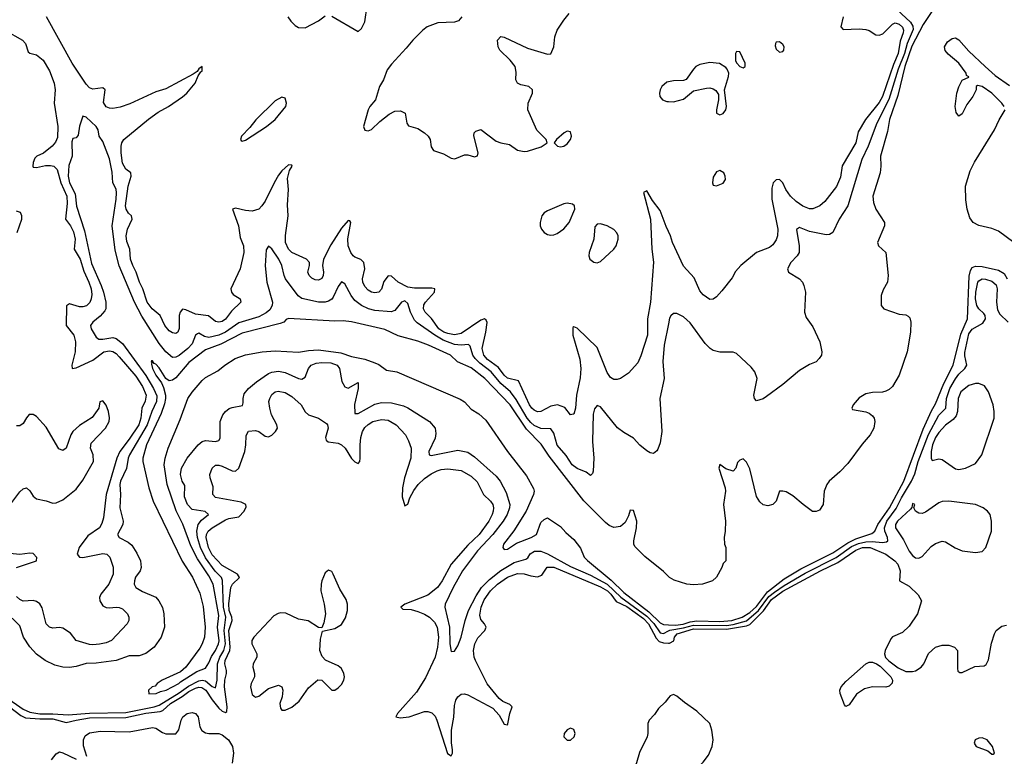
# Model space of a CAD drawing. Header units: inches. Extents: x 1603819 to 1745079, y 385938 to 533966.
# Tile 148 of 256: x 1626090 to 1632024, y 462212 to 466653. Entities that reach past the tile are written whole.
import ezdxf

# ---------------------------------------------------------------- set-up
doc = ezdxf.new("R2010")
doc.units = ezdxf.units.IN
doc.header["$MEASUREMENT"] = 0
doc.layers.add('B6426', color=7, linetype='Continuous')
doc.layers.add('B6436', color=7, linetype='Continuous')

msp = doc.modelspace()

# ---------------------------------------------------------------- linework, layer by layer
at = {"layer": 'B6426', "color": 5}
for points, elevation in [([(1627970, 466674), (1628130, 466582), (1628150, 466601), (1628170, 466641), (1628183.6, 466736.4)], 420), ([(1630000, 465377), (1629986.2, 465406.2), (1629950, 465502.7), (1629903.2, 465563.2), (1629870, 465621), (1629850, 465611.3), (1629891.4, 465451.3), (1629899.4, 465270), (1629910.7, 465190.7), (1629892.1, 464950), (1629872.8, 464850), (1629872.8, 464750), (1629834.4, 464625.6), (1629815.6, 464584.4), (1629759, 464521), (1629710, 464489.3), (1629690, 464482.7), (1629670, 464483.5), (1629650, 464495), (1629630, 464525.8), (1629570, 464677.2), (1629450, 464792.4), (1629430, 464801.3), (1629423.6, 464796.4), (1629424.2, 464750), (1629466, 464606), (1629472.1, 464550), (1629466.9, 464493.1), (1629445.7, 464390), (1629439.3, 464310), (1629430, 464274.8), (1629426.3, 464273.7), (1629410, 464270.7), (1629374.9, 464314.9), (1629330.8, 464330.8), (1629290, 464322.2), (1629230, 464290.1), (1629210, 464289.1), (1629190, 464297.8), (1629177.4, 464310), (1629163.3, 464330), (1629095.3, 464475.3), (1629030, 464492.5), (1629010, 464509.7), (1628975.2, 464555.2), (1628910, 464603.4), (1628886.2, 464630), (1628877.7, 464670), (1628899.4, 464770), (1628906.9, 464826.9), (1628901.5, 464841.5), (1628890.4, 464850), (1628870, 464841.3), (1628750, 464760.9), (1628710, 464753), (1628670, 464760.1), (1628645.1, 464770), (1628616, 464790), (1628572.1, 464852.1), (1628532.8, 464890), (1628523.3, 464910), (1628526, 464934), (1628535.4, 464950), (1628589.3, 465010), (1628592, 465030), (1628574.3, 465034.3), (1628470, 465034.6), (1628430, 465040.6), (1628370.9, 465070), (1628330, 465106.4), (1628310, 465109.1), (1628284.8, 465075.2), (1628270, 465028.4), (1628253.3, 465010), (1628230, 465006), (1628210.8, 465010), (1628190, 465023.2), (1628170, 465043.9), (1628156.8, 465070), (1628155.1, 465090), (1628170.1, 465150), (1628163.5, 465190), (1628146.4, 465206.4), (1628110, 465220.7), (1628099.1, 465230), (1628085.3, 465250), (1628070.1, 465290), (1628067.6, 465332.4), (1628086.4, 465430), (1628079.9, 465439.9), (1628070, 465441.7), (1628030, 465396.9), (1627964.5, 465295.5), (1627921.1, 465210), (1627914.8, 465170), (1627920.8, 465130), (1627918.7, 465110), (1627910, 465092.7), (1627890, 465082.7), (1627870, 465085.2), (1627850, 465094.4), (1627834.4, 465110), (1627827, 465130), (1627837, 465170), (1627835.8, 465190), (1627817.6, 465210), (1627729.1, 465249.1), (1627709.6, 465270), (1627692, 465310), (1627691, 465351), (1627708.6, 465470), (1627703.5, 465536.5), (1627710.1, 465629.9), (1627704.5, 465695.5), (1627716.5, 465743.5), (1627731, 465770), (1627730, 465776), (1627710, 465777.3), (1627670, 465741.2), (1627650, 465715.2), (1627622.8, 465670), (1627570, 465559.6), (1627550, 465530.2), (1627530, 465511.3), (1627490, 465498.8), (1627450, 465502.7), (1627390, 465516.5), (1627372, 465510), (1627407.5, 465410), (1627419.4, 465339.4), (1627437.8, 465290), (1627441.4, 465250), (1627418.8, 465150), (1627362, 465030), (1627366.3, 465010), (1627377, 464997), (1627419, 464970), (1627422.7, 464950), (1627365.2, 464894.8), (1627330, 464847.1), (1627310, 464833.6), (1627290, 464828.4), (1627270, 464834.2), (1627227.6, 464867.6), (1627150, 464876.6), (1627090, 464904.6), (1627070, 464906.9), (1627056.2, 464890), (1627050.6, 464870), (1627049.8, 464790.2), (1627043.6, 464770), (1627030, 464760.3), (1627010, 464764.4), (1626990, 464778), (1626963.8, 464810), (1626935.5, 464870), (1626888.4, 464910), (1626857.7, 464950), (1626831.1, 465030), (1626811.1, 465070), (1626792.3, 465130), (1626770.7, 465170.7), (1626757.5, 465210), (1626753.7, 465270), (1626735.4, 465315.4), (1626731, 465350), (1626739.6, 465390), (1626767.3, 465450), (1626762.6, 465470), (1626746, 465486), (1626731.1, 465510), (1626727.7, 465530), (1626742.4, 465650), (1626761.6, 465710), (1626759, 465730), (1626730, 465751.3), (1626710, 465788.1), (1626700.8, 465850), (1626700.2, 465890), (1626705, 465910), (1626718.1, 465930), (1626866.8, 466053.2), (1626924, 466096), (1626985.7, 466130), (1627070, 466187.2), (1627097.1, 466210), (1627147.8, 466270), (1627164.6, 466315.4), (1627180.9, 466339.1), (1627190, 466343.6), (1627190.2, 466370.2), (1627170, 466356.4), (1627159.5, 466340.5), (1627135.4, 466324.6), (1626970, 466236.6), (1626910, 466219.1), (1626753.5, 466146.5), (1626695.1, 466124.9), (1626650, 466117.4), (1626630, 466119.3), (1626610, 466127.7), (1626594.7, 466154.7), (1626604.7, 466230), (1626590, 466242), (1626530, 466234.6), (1626510, 466242.8), (1626490, 466264), (1626405.4, 466390), (1626250.4, 466670)], 380), ([(1627706, 466670), (1627723.7, 466643.7), (1627750, 466618), (1627770, 466605.5), (1627810, 466604.9), (1627890, 466645.5), (1627930, 466676.4)], 420), ([(1628754.4, 466670), (1628733.5, 466646.5), (1628710, 466637.4), (1628610, 466634.5), (1628545.2, 466610), (1628518.5, 466590), (1628458.9, 466530), (1628419.2, 466480.8), (1628330, 466385.6), (1628305.2, 466350), (1628281.8, 466290), (1628257.7, 466250), (1628234.6, 466170), (1628200.9, 466130), (1628190.3, 466110), (1628162, 466010), (1628170, 465987.7), (1628190, 465982.4), (1628210, 465990.4), (1628261, 466039), (1628316.5, 466083.5), (1628350, 466101.1), (1628383.9, 466103.9), (1628412.7, 466090), (1628424, 466030), (1628434, 466014), (1628490, 465997.4), (1628530, 465971.6), (1628552, 465950), (1628564.2, 465930), (1628570, 465886), (1628583.7, 465863.7), (1628644.2, 465844.2), (1628690, 465818.4), (1628710, 465814.4), (1628722.7, 465817.3), (1628770, 465838.8), (1628790, 465838.8), (1628830, 465826), (1628848.7, 465831.3), (1628852.3, 465850), (1628826.3, 465953.7), (1628829.3, 465970.7), (1628839, 465981), (1628869.3, 465990.7), (1628961.3, 465921.3), (1628990, 465910.3), (1629041.1, 465901.1), (1629090, 465865.7), (1629130, 465858.9), (1629150, 465860.3), (1629233.6, 465886.4), (1629268.7, 465910), (1629262, 465930), (1629207.2, 465987.2), (1629152.8, 466110), (1629154, 466150), (1629179.6, 466210), (1629180.7, 466230), (1629159, 466250), (1629110, 466260.5), (1629089.5, 466270), (1629079.6, 466290), (1629082.7, 466337.3), (1629075.8, 466370), (1629045.6, 466410), (1628984.5, 466470), (1628974.5, 466490), (1628969.4, 466530), (1628990, 466550.8), (1629010, 466547.3), (1629150, 466480.9), (1629270, 466444.9), (1629291.9, 466448.1), (1629309.5, 466490), (1629315.6, 466550), (1629329.6, 466590), (1629370, 466651), (1629402, 466690)], 420), ([(1626000.4, 466590), (1626105.5, 466530), (1626125.3, 466510), (1626140.1, 466460.1), (1626151.5, 466451.5), (1626190, 466441.3), (1626230, 466409), (1626270, 466344.1), (1626297.8, 466270), (1626303, 466230), (1626297.5, 466150), (1626320.1, 466010), (1626316.5, 465943.5), (1626305.7, 465914.3), (1626286.1, 465890), (1626232.6, 465847.4), (1626193.1, 465830), (1626181.3, 465818.7), (1626170, 465792.4), (1626167.8, 465770), (1626170, 465764.7), (1626190, 465761.1), (1626245.7, 465774.3), (1626274.8, 465774.8), (1626295.4, 465770), (1626315.7, 465750), (1626337.4, 465670), (1626372.9, 465590), (1626376, 465544), (1626366.2, 465450), (1626396.1, 465410), (1626414, 465374), (1626423.1, 465330), (1626417.7, 465270), (1626453.8, 465210), (1626476, 465136), (1626507.2, 465070), (1626520.3, 465030), (1626524.3, 464995.7), (1626521.3, 464970), (1626512.4, 464947.6), (1626492.1, 464927.9), (1626470, 464921.8), (1626450, 464922.1), (1626390, 464939), (1626372.3, 464927.7), (1626369.3, 464810), (1626415.8, 464750), (1626425.9, 464710), (1626424.5, 464650), (1626404.4, 464570), (1626406.6, 464550), (1626430, 464554.8), (1626530, 464599.9), (1626596.9, 464650), (1626630, 464657.3), (1626650, 464653), (1626670, 464641.1), (1626690, 464620.8), (1626790, 464502.8), (1626830, 464442.4), (1626851.4, 464390), (1626846.1, 464353.9), (1626825.1, 464310), (1626820.1, 464250), (1626806.9, 464210), (1626750, 464122.9), (1626694.1, 464050), (1626674.5, 464010), (1626610.3, 463790), (1626595.4, 463650), (1626585.3, 463614.7), (1626570, 463589.5), (1626499.9, 463540.1), (1626447.5, 463470), (1626435.1, 463430), (1626450, 463413.3), (1626470.6, 463410.6), (1626590, 463434.1), (1626614.3, 463430), (1626633.3, 463413.3), (1626652.5, 463352.5), (1626652.8, 463310), (1626627.4, 463250), (1626578.9, 463190), (1626570.7, 463170), (1626571.6, 463150), (1626590, 463119.8), (1626610, 463108.7), (1626630, 463106.4), (1626670, 463111.6), (1626690, 463109.8), (1626710, 463100.4), (1626739.1, 463070), (1626748.2, 463050), (1626748, 463030), (1626736.9, 463010), (1626642.6, 462910), (1626610, 462896.1), (1626571.5, 462888.5), (1626530, 462883.9), (1626510, 462886.6), (1626430.2, 462910.2), (1626394.8, 462954.8), (1626350, 462983.8), (1626330, 462987.6), (1626290, 462983.9), (1626270, 462990.2), (1626250, 463010.4), (1626225.9, 463105.9), (1626211.3, 463131.3), (1626190, 463145.6), (1626170, 463151), (1626110, 463147.9), (1626090, 463156.8), (1626070, 463175.3)], 380), ([(1630000, 466278.2), (1629990, 466276.1), (1629960.9, 466250), (1629950.3, 466230), (1629945.8, 466210), (1629948, 466190), (1629964.9, 466170), (1629990, 466160.8), (1630000, 466159.9)], 420), ([(1630000, 464820.2), (1629974, 464690), (1629966.9, 464593.1), (1629975.1, 464490), (1629947.1, 464370), (1629959.8, 464170), (1629950, 464101), (1629935.9, 464064.1), (1629930, 464053.4), (1629910, 464038), (1629890, 464040.5), (1629870, 464052.7), (1629827.7, 464087.7), (1629790.2, 464130.2), (1629730, 464163.6), (1629692.2, 464192.2), (1629590, 464319.3), (1629570, 464326), (1629553.4, 464306.6), (1629546.2, 464273.8), (1629542.2, 464110), (1629550.5, 464010), (1629545.6, 463930), (1629542.5, 463917.5), (1629530, 463904), (1629504.7, 463924.7), (1629450, 463946.8), (1629419.8, 463970), (1629384.4, 464024.4), (1629330, 464088.3), (1629310, 464160.8), (1629290, 464186.3), (1629230, 464188.3), (1629190, 464207.1), (1629170, 464223.4), (1629148.8, 464250), (1629082.7, 464362.7), (1629048.3, 464408.3), (1628990, 464459.3), (1628931, 464530), (1628862.4, 464582.4), (1628834.4, 464610), (1628820.8, 464630), (1628804.3, 464684.3), (1628794.1, 464694.1), (1628750, 464689.7), (1628710, 464695.6), (1628641.8, 464721.8), (1628591.6, 464750), (1628485.9, 464825.9), (1628470, 464842), (1628445.3, 464890), (1628430, 464942.4), (1628410, 464958.5), (1628390, 464950.2), (1628350, 464900.1), (1628328.9, 464891.1), (1628230, 464899.1), (1628191.3, 464910), (1628149.2, 464929.2), (1628110, 464960.1), (1628088.1, 464990), (1628050, 465060.9), (1628030, 465072), (1628010, 465044.9), (1627979.8, 464980.2), (1627970, 464967.5), (1627950, 464955.1), (1627930, 464949.6), (1627890, 464949.2), (1627790, 464972), (1627767.7, 464987.7), (1627691.8, 465090), (1627682.7, 465110), (1627669.5, 465170), (1627651.6, 465210), (1627610, 465271.6), (1627590, 465288.4), (1627574.3, 465265.7), (1627569.9, 465169.9), (1627579.6, 465070), (1627613.2, 464950), (1627611.1, 464928.9), (1627596.9, 464903.1), (1627575.1, 464884.9), (1627530, 464862.1), (1627410, 464824.4), (1627330, 464769.5), (1627289.8, 464750), (1627230, 464735.9), (1627203.5, 464743.5), (1627170, 464763.2), (1627160.4, 464759.6), (1627150, 464751.7), (1627130, 464699.5), (1627103.2, 464670), (1627050, 464627.6), (1627030, 464617.4), (1627010, 464617), (1626970, 464649.5), (1626930, 464699.8), (1626826.3, 464866.3), (1626781.7, 464950), (1626688.4, 465168.4), (1626664.3, 465264.3), (1626647.3, 465410), (1626671.8, 465571.8), (1626673.7, 465610), (1626670, 465630.3), (1626651.8, 465670), (1626646, 465734), (1626630, 465814), (1626590, 465918), (1626567.7, 465950), (1626562, 465990), (1626550.7, 466010), (1626490, 466066), (1626470, 466071.3), (1626449.6, 466010.4), (1626442.9, 465957.1), (1626430, 465940.7), (1626410, 465936), (1626403.5, 465916.5), (1626405.1, 465830), (1626386.6, 465773.4), (1626381.7, 465710), (1626389.3, 465670), (1626423.7, 465603.7), (1626432.2, 465527.8), (1626480.1, 465380.1), (1626522.6, 465182.6), (1626580.2, 465050), (1626595, 465010), (1626609.2, 464950), (1626609.5, 464910.5), (1626603.2, 464896.8), (1626575.2, 464864.8), (1626529.8, 464830), (1626515.5, 464810), (1626520.7, 464790), (1626550, 464739.8), (1626567.4, 464727.4), (1626590, 464726.4), (1626650, 464736.9), (1626670, 464731.1), (1626710, 464701.5), (1626850, 464506.9), (1626897, 464430), (1626915.7, 464384.3), (1626914.8, 464350), (1626885.1, 464290), (1626857, 464210), (1626751.5, 464030), (1626743, 464010), (1626732.4, 463947.6), (1626696.2, 463870), (1626692.3, 463850), (1626698.1, 463790), (1626692.5, 463710), (1626713, 463630), (1626710.7, 463610), (1626679.8, 463550), (1626689.7, 463530), (1626743.5, 463503.5), (1626765.6, 463485.6), (1626796.3, 463436.3), (1626817.4, 463390), (1626822.2, 463350), (1626815.8, 463330), (1626788.5, 463291.5), (1626780.8, 463270), (1626779.2, 463250), (1626789.7, 463230), (1626830, 463205.5), (1626910, 463171.3), (1626929, 463149), (1626949.8, 463109.8), (1626958.4, 463070), (1626962.3, 462990), (1626942.3, 462930), (1626899.3, 462870), (1626850, 462832.1), (1626810, 462816.6), (1626750, 462817), (1626670, 462789.6), (1626550, 462774), (1626490, 462771.9), (1626430, 462753.9), (1626390, 462747.8), (1626350, 462750.1), (1626301.8, 462761.8), (1626243.8, 462790), (1626190, 462827.4), (1626150, 462872.7), (1626112.5, 462930), (1626090, 462998.9), (1626044.7, 463044.7)], 360), ([(1626074.8, 465370), (1626101.5, 465450), (1626102, 465470), (1626093.6, 465490), (1626070, 465499.2)], 420), ([(1630000, 463296), (1629970, 463326), (1629856.8, 463416.8), (1629797.3, 463477.3), (1629790.8, 463490), (1629790.6, 463510.6), (1629807.2, 463590), (1629810.3, 463630), (1629790, 463694), (1629770, 463696), (1629758.7, 463661.3), (1629738.4, 463621.6), (1629710, 463598), (1629670, 463591.5), (1629643.2, 463603.2), (1629620.6, 463620.6), (1629490, 463751.1), (1629281.5, 464021.5), (1629233.3, 464093.3), (1629144.5, 464184.5), (1629045.3, 464330), (1628894.1, 464490), (1628810, 464554.5), (1628729.3, 464589.3), (1628685.3, 464630), (1628552.7, 464690), (1628490, 464714.3), (1628370, 464747.2), (1628290, 464785.3), (1628090, 464831.7), (1628038.3, 464838.3), (1627990, 464836), (1627710, 464850.5), (1627695.1, 464844.9), (1627681.2, 464830), (1627658.9, 464821.1), (1627430, 464763.8), (1627302.5, 464697.5), (1627210, 464662.2), (1627110, 464585.4), (1627030, 464493.7), (1627010, 464479.3), (1626990, 464475.8), (1626970.1, 464490.1), (1626930, 464553.4), (1626910, 464576.9), (1626900.7, 464580.7), (1626890, 464595.5), (1626884.1, 464595.9), (1626881.2, 464590), (1626885.6, 464585.6), (1626883.5, 464576.5), (1626890, 464549.8), (1626910, 464509.8), (1626943.3, 464463.3), (1626955.4, 464435.4), (1626968.1, 464390), (1626968.8, 464370), (1626962.8, 464337.2), (1626941.8, 464278.2), (1626853.3, 464090), (1626831.6, 464010), (1626831.6, 463990), (1626867.5, 463830), (1626894.4, 463750), (1627068.9, 463388.9), (1627131.6, 463291.6), (1627175.8, 463195.8), (1627195.6, 463115.6), (1627206.6, 462990), (1627202.5, 462930), (1627189.8, 462890), (1627176.1, 462863.9), (1627091.6, 462748.4), (1627058.5, 462721.5), (1626949.2, 462670), (1626919, 462650), (1626905.6, 462634.4), (1626888, 462630), (1626866, 462610), (1626868.4, 462588.4), (1626912, 462590), (1626937.5, 462602.5), (1626972.2, 462610), (1627048.5, 462650), (1627059, 462661), (1627157.1, 462722.9), (1627210, 462743.5), (1627230, 462774.3), (1627245.7, 462814.3), (1627270.5, 462850), (1627287.8, 462890), (1627291.1, 462908.9), (1627282.6, 462990), (1627290, 463061), (1627254.8, 463250), (1627230, 463299.4), (1627161.5, 463401.5), (1627121.6, 463481.6), (1627071.9, 463611.9), (1627032.4, 463692.4), (1626977.5, 463850), (1626960.5, 463970), (1626966.3, 464010), (1626983.8, 464070), (1627056.9, 464243.1), (1627103.8, 464370), (1627130, 464408.2), (1627190, 464477.3), (1627210, 464495.1), (1627284.4, 464535.6), (1627325.3, 464570), (1627388.5, 464610), (1627450, 464631.5), (1627551.3, 464650), (1627630, 464657.2), (1627770, 464648.9), (1627830, 464659.1), (1627890, 464662.3), (1628025.4, 464645.4), (1628090, 464622.3), (1628170, 464605.3), (1628230, 464584.2), (1628253.5, 464573.5), (1628300.5, 464540.5), (1628363.1, 464530), (1628744.3, 464364.3), (1628770, 464348.3), (1628810, 464305.6), (1628856.3, 464276.3), (1628898.7, 464238.7), (1629029.7, 464050), (1629143.3, 463903.3), (1629185.5, 463825.5), (1629189.7, 463810), (1629187.4, 463790), (1629141.4, 463690), (1629067.9, 463572.1), (1629004.8, 463490), (1629001.6, 463470), (1629010, 463458), (1629030, 463459.7), (1629083.4, 463496.6), (1629173.4, 463530), (1629204, 463550), (1629230, 463621.2), (1629250, 463639.3), (1629270, 463649), (1629350, 463597.2), (1629380.7, 463560.7), (1629430, 463519.6), (1629470, 463466), (1629492.1, 463412.1), (1629511.4, 463391.4), (1629653.9, 463273.9), (1629730, 463199.1), (1629881.9, 463081.9), (1629950, 463015.9), (1629970, 463005.8), (1630000, 463004.6)], 340), ([(1626003.1, 462570), (1626110, 462496.1), (1626150, 462478.8), (1626210, 462467.8), (1626290, 462468.7), (1626381.6, 462461.6), (1626510, 462471), (1626730, 462475), (1626899.8, 462510), (1626930, 462519.9), (1627050, 462593.9), (1627106, 462634), (1627170, 462666.2), (1627190, 462670.4), (1627210, 462666.3), (1627250, 462632.3), (1627270, 462625.3), (1627278.8, 462670), (1627281.5, 462770), (1627296.1, 462810), (1627320.7, 462850), (1627330.3, 462889.7), (1627321.6, 462970), (1627331.8, 463050), (1627318.1, 463110), (1627311.3, 463271.3), (1627305.2, 463290), (1627268.4, 463328.4), (1627208.8, 463408.8), (1627179.2, 463470), (1627161.2, 463530), (1627156.8, 463570), (1627164.6, 463610), (1627185.1, 463634.9), (1627227.9, 463670), (1627207, 463687), (1627130, 463699.2), (1627101.1, 463730), (1627083.2, 463776.8), (1627083.9, 463843.9), (1627069.6, 463870), (1627058.9, 463910), (1627065.5, 463950), (1627099.2, 464010), (1627165.4, 464090), (1627190, 464109.8), (1627210, 464115.2), (1627270, 464110.7), (1627290, 464115.8), (1627298, 464130), (1627297.1, 464230), (1627314.4, 464270), (1627329.7, 464290.3), (1627351.8, 464308.2), (1627370, 464315.8), (1627432.8, 464327.1), (1627437.3, 464342.7), (1627435.7, 464370), (1627442.6, 464397.4), (1627468.5, 464430), (1627517.1, 464470), (1627590, 464520.2), (1627610, 464528.7), (1627650, 464534.8), (1627690, 464526.2), (1627770, 464489.1), (1627790, 464485.5), (1627810, 464498.3), (1627831, 464550), (1627846.4, 464570), (1627877.4, 464582.6), (1627910, 464586.7), (1627964.7, 464584.7), (1628003.8, 464570), (1628016.8, 464550), (1628031.3, 464471.3), (1628050, 464439.6), (1628070, 464431.8), (1628130, 464466), (1628129.3, 464429.3), (1628107.6, 464332.4), (1628110, 464279.5), (1628130, 464277.7), (1628230, 464335.7), (1628270, 464344.9), (1628330, 464342.1), (1628403.9, 464323.9), (1628430, 464312.9), (1628560.5, 464230), (1628593.8, 464190), (1628598.6, 464158.6), (1628594.3, 464130), (1628555.7, 464050), (1628557, 464030), (1628570, 464026.1), (1628730, 464057.9), (1628790, 464044.5), (1628830, 464017.8), (1628960.9, 463900.9), (1628984.8, 463870), (1629022.3, 463802.3), (1629043.6, 463730), (1629042.8, 463710), (1629028.6, 463670), (1629003.7, 463630), (1628940.5, 463550), (1628848.1, 463450), (1628759.2, 463330), (1628702.4, 463230), (1628654.5, 463130), (1628652.3, 463110), (1628679.9, 462990), (1628681.4, 462890), (1628690, 462842.7), (1628710, 462846), (1628730, 462878.4), (1628750.7, 462930), (1628775, 463030), (1628795.5, 463090), (1628840.8, 463179.2), (1628873, 463230), (1628922.1, 463277.9), (1628988.9, 463331.1), (1629070, 463380.8), (1629139.6, 463400.4), (1629151.4, 463408.6), (1629167, 463433), (1629192.4, 463447.6), (1629230, 463447.7), (1629270, 463432.8), (1629410, 463356.1), (1629530, 463304.3), (1629630, 463249.4), (1629712, 463172), (1629870, 463057.3), (1629911.8, 463011.8), (1629950, 462956.3), (1629970, 462952.5), (1630000, 462968.8)], 360), ([(1626027.7, 462510), (1626096.8, 462456.8), (1626123.9, 462443.9), (1626210, 462437.3), (1626290, 462437.5), (1626370, 462414.6), (1626429.6, 462430.4), (1626510, 462443.1), (1626730, 462445.5), (1626850, 462472.5), (1626937.2, 462482.8), (1626951.3, 462488.7), (1626999.1, 462530), (1627068.2, 462571.7), (1627110, 462602.8), (1627150, 462621.9), (1627170, 462628), (1627187.3, 462627.3), (1627211.4, 462611.4), (1627250, 462551.4), (1627290, 462502.7), (1627310, 462483.4), (1627330, 462475), (1627337.3, 462482.7), (1627341, 462510), (1627323.5, 462630), (1627326, 462670), (1627336.3, 462710), (1627336.3, 462730), (1627327, 462770), (1627328.7, 462790), (1627356.8, 462850), (1627359, 462870), (1627349.2, 462970), (1627370.1, 463030), (1627368.8, 463050), (1627352.4, 463090), (1627349.7, 463130.3), (1627361.8, 463230), (1627372.3, 463250), (1627414.2, 463290), (1627402.4, 463310), (1627310, 463362.4), (1627250, 463427.2), (1627226.7, 463470), (1627213.5, 463530), (1627216.3, 463550), (1627226, 463570), (1627249.4, 463590), (1627330, 463637.6), (1627350, 463645.5), (1627410, 463654.9), (1627441.9, 463690), (1627455, 463715), (1627453, 463730), (1627423.8, 463743.8), (1627270, 463773.1), (1627254.3, 463790), (1627256.2, 463836.2), (1627237.5, 463890), (1627235.2, 463910), (1627248.9, 463950), (1627270, 463967.1), (1627290, 463967.9), (1627310, 463961.7), (1627370, 463932.9), (1627390, 463930.8), (1627410, 463948.2), (1627445.9, 464050), (1627452.9, 464090), (1627454.7, 464145.3), (1627467.9, 464172.1), (1627510, 464175.5), (1627530, 464169.8), (1627570, 464141.5), (1627590, 464138.2), (1627610, 464148.8), (1627631.3, 464170), (1627642.8, 464190), (1627639.2, 464210), (1627607.8, 464270), (1627596.5, 464310), (1627592.2, 464350), (1627596.9, 464370), (1627610, 464392.6), (1627630, 464409.8), (1627646.6, 464413.4), (1627690, 464404.5), (1627730, 464381), (1627785.7, 464330), (1627810, 464289.6), (1627829.8, 464269.8), (1627890, 464249.8), (1627937.8, 464217.8), (1627945.1, 464210), (1627949.8, 464190), (1627933.5, 464133.5), (1627937, 464117), (1627948.4, 464108.4), (1628010, 464099.9), (1628030, 464090.5), (1628050.5, 464070), (1628090, 464008.2), (1628110, 463987), (1628130, 463976.3), (1628139.1, 463990), (1628142.2, 464010), (1628141.5, 464090), (1628146.1, 464133.9), (1628156.2, 464170), (1628170, 464194), (1628190, 464213.1), (1628218.3, 464230), (1628270, 464242.6), (1628310, 464238.7), (1628359.4, 464210), (1628414, 464150), (1628433.8, 464113.8), (1628449.9, 464069.9), (1628447.1, 464010), (1628408.3, 463891.7), (1628396.2, 463830), (1628395.7, 463775.7), (1628410, 463722.4), (1628430, 463731.6), (1628441.9, 463770), (1628465.4, 463814.6), (1628491.8, 463850), (1628530, 463886), (1628570, 463915.2), (1628606.2, 463933.8), (1628630, 463941.5), (1628670, 463945.9), (1628750, 463934.7), (1628810, 463901.7), (1628847, 463867), (1628884.7, 463790), (1628927.7, 463750), (1628940.5, 463730), (1628945, 463710), (1628943.6, 463690), (1628938.3, 463670), (1628917.6, 463630), (1628859.7, 463550), (1628790, 463485.6), (1628689.9, 463370.1), (1628636.1, 463270), (1628608.6, 463230), (1628550, 463183), (1628411.5, 463130), (1628387.6, 463110), (1628399.4, 463099.4), (1628450, 463096.1), (1628490, 463084.6), (1628528.9, 463068.9), (1628559.8, 463050), (1628590, 463020.2), (1628606.6, 462990), (1628614.7, 462930), (1628607.9, 462870), (1628592.8, 462810), (1628535.1, 462684.9), (1628480.9, 462599.1), (1628366.2, 462470), (1628356.2, 462450), (1628383.1, 462443.1), (1628437.1, 462450), (1628530, 462481), (1628550, 462482.2), (1628574.2, 462474.2), (1628593.4, 462453.4), (1628604, 462430), (1628668.3, 462228.3), (1628690, 462213.6), (1628697.5, 462230), (1628698.3, 462250), (1628692.2, 462292.2), (1628692.6, 462370), (1628707.1, 462447.1), (1628710, 462518), (1628718.4, 462550), (1628729.5, 462570), (1628750, 462586.8), (1628770, 462588.1), (1628790, 462582.3), (1628941.1, 462501.1), (1628979.1, 462459.1), (1629010, 462405.1), (1629030, 462400.9), (1629032.5, 462407.5), (1629043.8, 462470), (1629058.5, 462510), (1629043.9, 462523.9), (1629002.5, 462542.5), (1628979.8, 462559.8), (1628908.2, 462648.2), (1628836.8, 462790), (1628829.1, 462810), (1628824.7, 462850), (1628833, 462890), (1628850, 462926.4), (1628892.6, 462970), (1628900.5, 462990), (1628891.6, 463010), (1628870, 463036.9), (1628862.9, 463062.9), (1628870.4, 463110), (1628890, 463154.7), (1628926.5, 463210), (1628970, 463249.9), (1629030, 463291), (1629090, 463314), (1629130, 463312), (1629170, 463299.3), (1629210, 463294.1), (1629236.4, 463303.6), (1629268.8, 463351.2), (1629308.9, 463351.1), (1629590, 463234.1), (1629631.7, 463210), (1629652.1, 463190), (1629685.2, 463145.2), (1629750, 463114.3), (1629850, 463042.1), (1629879.3, 463010), (1629924.9, 462924.9), (1629944.8, 462904.8), (1629970, 462895.6), (1630000, 462894.8)], 380), ([(1626030, 463725.5), (1626090, 463806), (1626110, 463824.2), (1626130, 463830.4), (1626150, 463813), (1626170, 463780.3), (1626190, 463763.2), (1626250, 463752.7), (1626290, 463738.9), (1626310, 463740.9), (1626350, 463758.6), (1626430, 463822.2), (1626470, 463876.9), (1626534.9, 463990), (1626532.6, 464030), (1626516.8, 464070), (1626520.9, 464099.1), (1626607, 464190), (1626628.7, 464230), (1626631.6, 464251.6), (1626624.7, 464290), (1626610, 464329), (1626590, 464355.3), (1626572, 464348), (1626566.4, 464310), (1626526.2, 464253.8), (1626450, 464206.4), (1626410.2, 464170), (1626397.6, 464150), (1626370.2, 464070), (1626350, 464054.7), (1626326.2, 464066.2), (1626250, 464197.1), (1626190, 464259.7), (1626170, 464273.6), (1626147.4, 464272.6), (1626130, 464252.7), (1626110, 464218.3), (1626090, 464203.5), (1626070, 464203.5)], 420), ([(1626070, 463350.3), (1626190.7, 463389.3), (1626192, 463410), (1626170, 463434.3), (1626150, 463437), (1626091.1, 463428.9), (1626030, 463433.6)], 380), ([(1630000, 462564), (1629981.1, 462538.9), (1629940.5, 462499.5), (1629915.5, 462464.5), (1629883, 462430), (1629875.5, 462410), (1629876.4, 462350), (1629872.4, 462330), (1629826.2, 462233.8), (1629806.8, 462173.2), (1629786.9, 462130), (1629781.3, 462090), (1629790, 462059.1), (1629807.4, 462030), (1629850, 462000.3), (1629939.5, 461979.5), (1630000, 461978.8)], 420), ([(1626494.6, 462210), (1626474.8, 462274.8), (1626474.1, 462310), (1626485, 462335), (1626510, 462352.7), (1626577.2, 462362.9), (1626750, 462359.1), (1626890, 462384.5), (1626910, 462380.9), (1626950, 462354.9), (1626970, 462348.1), (1627030, 462347.7), (1627048.8, 462371.2), (1627061.9, 462430), (1627073, 462450), (1627098, 462470), (1627130, 462476.8), (1627150, 462469.7), (1627164.8, 462450), (1627175.2, 462390), (1627186.7, 462366.7), (1627210, 462352.9), (1627228.7, 462348.7), (1627290, 462348.6), (1627310, 462341.1), (1627347.5, 462310), (1627371.7, 462270), (1627377.8, 462230), (1627369.8, 462169.8)], 420), ([(1626280.3, 462190), (1626310, 462227.3), (1626330, 462238.7), (1626350, 462233.5), (1626430, 462194)], 420)]:
    msp.add_lwpolyline(points, dxfattribs=dict(at, elevation=elevation))
at = {"layer": 'B6426', "color": 5, "elevation": 420}
for points in [[(1627670, 466186), (1627630, 466164.5), (1627512.4, 466050), (1627476.7, 466003.3), (1627426.4, 465950), (1627420.7, 465930), (1627424.4, 465924.4), (1627430, 465920.7), (1627450, 465926.7), (1627576.3, 466010), (1627630, 466052.2), (1627693, 466130), (1627698.4, 466150), (1627690, 466179)], [(1629390, 465980.9), (1629371, 465970), (1629324.7, 465930), (1629312, 465910), (1629331.1, 465891.1), (1629350, 465886.8), (1629370, 465890.8), (1629390, 465904.9), (1629409.3, 465930), (1629416.2, 465950), (1629410, 465977.2)], [(1629390, 465547.3), (1629370, 465542.4), (1629270, 465499.7), (1629250, 465487.6), (1629236.5, 465470), (1629225.8, 465430), (1629226.7, 465410), (1629234, 465390), (1629250, 465370.4), (1629270, 465358.7), (1629290, 465354), (1629310, 465355.3), (1629330, 465363.7), (1629370, 465392.4), (1629401.3, 465430), (1629436, 465510), (1629432.7, 465530), (1629421.5, 465541.5)], [(1629590, 465422.4), (1629570, 465420.9), (1629555.6, 465404.4), (1629551.1, 465330), (1629521.1, 465250), (1629519.5, 465230), (1629526, 465210), (1629550, 465190.4), (1629570, 465186.7), (1629590, 465195.8), (1629670.8, 465270), (1629685.3, 465290), (1629697.8, 465330), (1629696.4, 465350), (1629688.9, 465368.9), (1629670, 465388.4), (1629630, 465409.8)], [(1627950, 463333.6), (1627930, 463318), (1627910.2, 463270), (1627907.2, 463250), (1627905.6, 463210), (1627925.2, 463130), (1627932.9, 463070), (1627923, 463017), (1627910, 462986), (1627890, 462988.7), (1627827.7, 463027.7), (1627770, 463038.8), (1627693.8, 463073.8), (1627662.5, 463077.5), (1627646.6, 463073.4), (1627622.1, 463057.9), (1627500.2, 462930), (1627488.2, 462910), (1627487.8, 462890), (1627518.9, 462830), (1627518.4, 462810), (1627496.6, 462770), (1627494, 462750), (1627505, 462710), (1627504.3, 462690), (1627483.8, 462650), (1627479.7, 462630), (1627490, 462584.4), (1627510, 462568.9), (1627530, 462574.9), (1627590, 462620.2), (1627650, 462641.3), (1627670, 462630.6), (1627676, 462610), (1627671.8, 462570), (1627658, 462530), (1627662.3, 462502.3), (1627670, 462490.7), (1627690, 462490.4), (1627730, 462507.6), (1627774.9, 462545.1), (1627830, 462624.9), (1627886.8, 462673.2), (1627910, 462670.8), (1627970.9, 462610.9), (1627990, 462610.8), (1628010, 462624), (1628030, 462644), (1628043.6, 462670), (1628047.8, 462690), (1628044.2, 462710), (1628030, 462740.9), (1628010, 462756.9), (1627932.2, 462792.2), (1627913.3, 462813.3), (1627898.3, 462850), (1627902, 462918), (1627914, 462966), (1627990, 462983.1), (1628030, 463007.2), (1628053.7, 463046.3), (1628066, 463090), (1628066, 463130), (1628057.9, 463157.9), (1628018.7, 463218.7), (1627979.7, 463310), (1627970, 463325.1)], [(1629410, 462380.9), (1629390, 462372.3), (1629370.6, 462350), (1629368.7, 462330), (1629390, 462308.8), (1629410, 462308.8), (1629431.6, 462330), (1629437.6, 462350), (1629430, 462372.7)]]:
    msp.add_lwpolyline(points, close=True, dxfattribs=at)
at = {"layer": 'B6436', "color": 5}
for points, elevation in [([(1631350, 466738.2), (1631458.5, 466638.5), (1631473.9, 466613.9), (1631474.6, 466594.6), (1631437.9, 466510), (1631421.8, 466450), (1631384.3, 466355.7), (1631327.4, 466172.6), (1631256, 466030), (1631204.1, 465890), (1631166.4, 465810), (1631080.6, 465530), (1631028.9, 465450), (1630990, 465370.4), (1630970, 465357.6), (1630950, 465355.9), (1630850, 465376.8), (1630790, 465399.6), (1630772.6, 465387.4), (1630787.9, 465290), (1630787.1, 465250), (1630775.1, 465230), (1630736.8, 465190), (1630717.3, 465150), (1630724.2, 465130), (1630789.8, 465089.8), (1630808.2, 465070), (1630816.8, 465050), (1630825.1, 465010), (1630819.7, 464890), (1630830, 464857.2), (1630870, 464801.2), (1630912, 464710), (1630924, 464650), (1630922, 464630), (1630908.7, 464610), (1630889.3, 464590.7), (1630850, 464574.8), (1630790, 464538.8), (1630690, 464454), (1630590, 464380.7), (1630570, 464367.7), (1630530, 464356), (1630518.8, 464370), (1630515.5, 464390), (1630534.3, 464490), (1630520.8, 464530), (1630498.1, 464558.1), (1630410, 464641.1), (1630390, 464647.6), (1630310, 464648.5), (1630270, 464659.3), (1630250.7, 464670.7), (1630221.3, 464701.3), (1630130, 464826), (1630090, 464860.5), (1630050, 464880.7), (1630030, 464880.7), (1630013.3, 464866.7), (1630006.6, 464853.4), (1630000, 464820.2)], 360), ([(1631600, 466720), (1631535.7, 466624.3), (1631466.8, 466493.2), (1631423.9, 466370), (1631383, 466197), (1631331.3, 466051.3), (1631320.6, 465979.4), (1631278, 465830), (1631280.4, 465770), (1631275.6, 465730), (1631231.2, 465590), (1631235.8, 465550), (1631249.6, 465510), (1631302, 465430), (1631302, 465410), (1631259.5, 465310), (1631265.2, 465290), (1631309.5, 465250), (1631325.2, 465110), (1631319.3, 465070), (1631294.8, 465025.2), (1631282.7, 464990), (1631281.2, 464930), (1631298, 464910), (1631390, 464877.2), (1631430, 464874), (1631445.6, 464865.6), (1631454.5, 464854.5), (1631460.9, 464830), (1631458.4, 464770), (1631438.7, 464650), (1631389.7, 464510), (1631350, 464440.5), (1631330, 464423), (1631310, 464413), (1631290, 464407.7), (1631230, 464406), (1631190, 464397), (1631150, 464374), (1631112.7, 464330), (1631105.2, 464310), (1631110, 464302), (1631190, 464289.5), (1631210, 464280.9), (1631230, 464263.7), (1631239.6, 464250), (1631244.7, 464230), (1631237.3, 464190), (1631216.4, 464150), (1631166.8, 464093.2), (1631081.9, 463978.1), (1631033.9, 463926.1), (1630969.6, 463870), (1630955.1, 463850), (1630938.4, 463810), (1630932, 463730), (1630910, 463694.8), (1630890, 463687.7), (1630868.1, 463688.1), (1630811, 463730), (1630750, 463782.8), (1630710, 463806), (1630690, 463811.3), (1630669.2, 463810.8), (1630648.7, 463750), (1630629.3, 463730.7), (1630598, 463722), (1630570, 463728.2), (1630550, 463745.5), (1630530, 463778.8), (1630490, 463944.7), (1630470, 463984.7), (1630450, 464004.7), (1630430, 463998), (1630416.5, 463983.5), (1630405.2, 463950), (1630390, 463931), (1630345.3, 463945.3), (1630309.3, 463970.7), (1630303.7, 463950), (1630342.4, 463830), (1630344.2, 463810), (1630332, 463730), (1630344, 463630), (1630342, 463570), (1630335.3, 463530), (1630338, 463490), (1630346, 463470), (1630346, 463390), (1630330, 463374), (1630322, 463350), (1630288.7, 463291.3), (1630266, 463270), (1630206, 463250), (1630150, 463246.4), (1630110, 463250.4), (1630033.8, 463273.8), (1630006, 463290), (1630000, 463296)], 340), ([(1631053.9, 466670), (1631038.8, 466610), (1631053.1, 466593.1), (1631150, 466597.5), (1631190, 466594.5), (1631210, 466587.5), (1631250, 466562.2), (1631270, 466559), (1631292.1, 466567.9), (1631350, 466625.4), (1631366.3, 466633.7), (1631390, 466626.5), (1631410, 466608.3), (1631416.1, 466590), (1631414.1, 466574.1), (1631397, 466523), (1631383.8, 466450), (1631356.5, 466383.5), (1631291.1, 466190), (1631270, 466154.7), (1631188.4, 466051.6), (1631143.7, 465976.3), (1631128.5, 465910), (1631047.9, 465772.1), (1631037, 465703), (1631012.9, 465647.1), (1630942.6, 465557.4), (1630912.9, 465530), (1630870, 465513.1), (1630850, 465513.6), (1630810, 465528.1), (1630770, 465556.1), (1630735.1, 465590), (1630706.6, 465630), (1630688.9, 465668.9), (1630670, 465690.4), (1630650, 465688), (1630631.1, 465668.9), (1630622.5, 465637.5), (1630623.2, 465570), (1630659.3, 465390), (1630658.1, 465350), (1630650, 465324.9), (1630630, 465295.6), (1630610, 465279.1), (1630531.2, 465248.8), (1630435.6, 465170), (1630404.2, 465135.8), (1630383.9, 465096.1), (1630322.2, 465017.8), (1630290, 464983), (1630270, 464968.2), (1630250, 464966), (1630210, 464993.7), (1630190, 465018.4), (1630155.8, 465095.8), (1630090, 465166), (1630024.6, 465310), (1630012.8, 465350), (1630000, 465377)], 380), ([(1632024.4, 466130), (1632010.2, 466150), (1631948.5, 466210), (1631890, 466250.2), (1631862.7, 466257.3), (1631855.3, 466250), (1631854, 466230), (1631834, 466190), (1631798.9, 466141.1), (1631770, 466084.7), (1631750, 466071.3), (1631734.4, 466094.4), (1631728.2, 466130), (1631739.1, 466210), (1631750, 466248), (1631770, 466288.7), (1631810, 466306), (1631810.7, 466309.3), (1631796.8, 466316.8), (1631794, 466330), (1631749.4, 466390), (1631685.5, 466445.5), (1631667.7, 466467.7), (1631664.6, 466490), (1631681, 466519), (1631710, 466539.5), (1631730, 466543.5), (1631750, 466530.8), (1631810, 466463.2), (1631908.2, 466370), (1631970, 466317.4), (1632056.2, 466256.2)], 340), ([(1630000, 466159.9), (1630030, 466157.3), (1630090, 466173.4), (1630150, 466223.7), (1630230, 466240.2), (1630250, 466241.7), (1630270, 466237), (1630286.3, 466226.3), (1630301.6, 466201.6), (1630301.1, 466170), (1630289.2, 466110), (1630290.5, 466090.5), (1630310, 466079.1), (1630330, 466087.7), (1630345.6, 466110), (1630350.8, 466129.2), (1630337.6, 466230), (1630362, 466310), (1630363.7, 466330), (1630354.8, 466354.8), (1630345.6, 466365.6), (1630308.5, 466388.5), (1630250, 466394.8), (1630190, 466383.1), (1630164.6, 466370), (1630150, 466355.4), (1630106.7, 466293.3), (1630090, 466286.3), (1630030, 466284.5), (1630000, 466278.2)], 420), ([(1632082.4, 465310), (1631990, 465377.3), (1631950, 465393.4), (1631871.3, 465411.3), (1631837.1, 465430), (1631817.5, 465457.5), (1631800.6, 465510), (1631793.4, 465566.6), (1631791.1, 465650), (1631818, 465742), (1631845.3, 465794.7), (1631966, 465990), (1631993.4, 466050), (1632030, 466109)], 340), ([(1630000, 463004.6), (1630042.9, 463002.9), (1630089.2, 463009.2), (1630130, 463023.4), (1630170, 463028.8), (1630310, 463024.3), (1630381.4, 463030), (1630443.7, 463050), (1630490, 463078.7), (1630530, 463115.7), (1630596.5, 463203.5), (1630698.3, 463281.7), (1630797.3, 463342.7), (1630990, 463438.6), (1631081.1, 463499), (1631130, 463523.2), (1631225.7, 463554.3), (1631244.5, 463570), (1631262.4, 463610), (1631331.4, 463710), (1631419.3, 463870), (1631535.9, 464184.1), (1631585.7, 464294.3), (1631610, 464336.5), (1631659.6, 464460.4), (1631715.5, 464570), (1631763, 464757), (1631803.2, 464850), (1631813.3, 465106.7), (1631819.8, 465140.2), (1631830, 465158.5), (1631850, 465167.7), (1631890, 465165.3), (1631990, 465142.2), (1632023.2, 465123.2), (1632040.8, 465090)], 340), ([(1630000, 462968.8), (1630007.3, 462972.7), (1630090, 462985.8), (1630150, 463003.3), (1630350, 463000.7), (1630390, 463006.1), (1630470, 463028.4), (1630543.2, 463090), (1630605.6, 463174.4), (1630638.3, 463201.7), (1630697.9, 463242.1), (1630824.8, 463315.2), (1631010.2, 463409.8), (1631103.5, 463476.5), (1631145, 463495), (1631190, 463505.4), (1631227.2, 463507.2), (1631290, 463501.5), (1631314.9, 463505.1), (1631321.6, 463510), (1631320.7, 463530), (1631303.4, 463570), (1631302.8, 463590), (1631316.8, 463630), (1631373.4, 463706.5), (1631404.1, 463770), (1631465.5, 463870), (1631484.3, 463915.7), (1631504.1, 463990), (1631568, 464152), (1631630, 464268.1), (1631671.8, 464310), (1631676.7, 464370), (1631696.4, 464430), (1631730, 464488.1), (1631750, 464515.1), (1631787.3, 464550), (1631797.9, 464570), (1631786.2, 464626.2), (1631786.2, 464646.2), (1631810, 464758), (1631830, 464787.9), (1631895.7, 464824.3), (1631910.2, 464850), (1631908.1, 464870), (1631901.2, 464881.2), (1631870, 464910.2), (1631858.8, 464930), (1631851.1, 464970), (1631852.7, 465010), (1631865.4, 465070), (1631870, 465079.1), (1631890, 465089.9), (1631910, 465088.4), (1631950, 465075.8), (1631975, 465055), (1631980.6, 465030), (1631976.5, 464950), (1631983.9, 464903.9), (1631997.8, 464877.8), (1632048.1, 464830)], 360), ([(1630000, 462894.8), (1630005.4, 462894.6), (1630032.1, 462907.9), (1630037, 462930), (1630052.8, 462950), (1630150, 462980.4), (1630350, 462978.2), (1630470, 462997.5), (1630490, 463005.8), (1630572.1, 463087.9), (1630622, 463158), (1630690, 463207.8), (1630916, 463330), (1631020.3, 463379.7), (1631130, 463455.4), (1631170, 463469.7), (1631215.8, 463470), (1631311.1, 463431.1), (1631364.8, 463390), (1631381.6, 463370), (1631396.4, 463330), (1631392.3, 463270), (1631450, 463238), (1631504.7, 463184.7), (1631526, 463150), (1631500.4, 463070), (1631450, 462995.8), (1631410, 462958.3), (1631350, 462932), (1631339.5, 462920.5), (1631306.2, 462850), (1631301.8, 462830), (1631308, 462808), (1631327.4, 462787.4), (1631384.3, 462744.3), (1631430, 462724), (1631470, 462722.5), (1631490, 462727.1), (1631523.2, 462750), (1631538.3, 462770), (1631568.1, 462831.9), (1631609, 462870), (1631650, 462882.3), (1631690, 462882.8), (1631724.5, 462870), (1631742.4, 462850), (1631741.7, 462741.7), (1631744.7, 462724.7), (1631756, 462716), (1631770, 462716.9), (1631846.5, 462753.5), (1631902.4, 462757.6), (1631915.4, 462764.6), (1631930, 462794), (1631947.1, 462892.9), (1631964.7, 462950), (1631975.2, 462970), (1632010, 462996.5), (1632038.3, 463001.7)], 380), ([(1630000, 461978.8), (1630010, 461978.7), (1630050, 461983.7), (1630082.7, 461997.3), (1630103.9, 462016.1), (1630124.7, 462050), (1630148.8, 462111.2), (1630210, 462176.5), (1630241, 462219), (1630264.2, 462270), (1630268.7, 462311.3), (1630262.2, 462370), (1630248.8, 462410), (1630170, 462483.1), (1630095.8, 462535.8), (1630050, 462575.1), (1630030, 462583.7), (1630010, 462577.2), (1630000, 462564)], 420)]:
    msp.add_lwpolyline(points, dxfattribs=dict(at, elevation=elevation))
for points, elevation in [([(1630670, 466519.6), (1630650, 466517), (1630644.4, 466510), (1630643.7, 466496.3), (1630650, 466474.8), (1630670, 466457.1), (1630690, 466460.7), (1630696.2, 466470), (1630697.6, 466490), (1630690, 466502.7)], 420), ([(1630410, 466462), (1630404, 466450), (1630404.5, 466404.5), (1630411.3, 466390), (1630430, 466371.3), (1630450, 466362.8), (1630462, 466370), (1630462.7, 466390), (1630430, 466459)], 420), ([(1630310, 465743.5), (1630290, 465736.3), (1630270, 465704), (1630264.6, 465670), (1630270, 465654.8), (1630290, 465650.4), (1630330, 465667.4), (1630343.1, 465690), (1630342.6, 465710), (1630334.3, 465730)], 420), ([(1631850, 464459.8), (1631810, 464446.6), (1631763, 464410), (1631747, 464370), (1631741.7, 464290), (1631734.7, 464265.3), (1631716.6, 464243.4), (1631670, 464208.2), (1631630, 464164.8), (1631610, 464133.6), (1631592.4, 464090), (1631584.3, 464050), (1631583.1, 464010), (1631590, 463994.8), (1631630, 464005.5), (1631650, 464000.5), (1631730, 463944.6), (1631750, 463940.3), (1631790, 463948.9), (1631850, 463977), (1631889.7, 464030), (1631962.3, 464250), (1631963.2, 464290), (1631957.7, 464330), (1631928.7, 464410), (1631905, 464445), (1631870, 464459.8)], 380), ([(1631690, 463749.8), (1631650, 463747.6), (1631630, 463741), (1631550, 463684.5), (1631530, 463676), (1631510, 463677.2), (1631488.7, 463690), (1631478, 463710), (1631486, 463730), (1631470, 463735.3), (1631467.7, 463712.3), (1631459.1, 463700.9), (1631379.8, 463630), (1631368.6, 463610), (1631369.1, 463590), (1631416.7, 463516.7), (1631450, 463448.9), (1631470, 463422.6), (1631490, 463408.5), (1631510, 463406.4), (1631530, 463417.1), (1631583.3, 463476.7), (1631610, 463494.4), (1631650, 463508), (1631670, 463504.9), (1631727.8, 463467.8), (1631770, 463450.4), (1631850, 463440.4), (1631890, 463445.7), (1631913.3, 463470), (1631947.3, 463570), (1631947.6, 463630), (1631938.5, 463670), (1631923, 463690), (1631897.6, 463710), (1631850, 463729.8)], 380), ([(1631310, 462628.7), (1631230, 462630.9), (1631181.8, 462618.1), (1631134, 462586), (1631090, 462522.4), (1631070, 462512.3), (1631061.4, 462521.5), (1631034.7, 462590), (1631032.8, 462610), (1631041, 462630), (1631070, 462663.6), (1631190, 462770.2), (1631210, 462780.2), (1631230, 462778.8), (1631254.4, 462770), (1631275.8, 462755.8), (1631340.7, 462690), (1631350.2, 462670), (1631347.7, 462652.3), (1631330, 462634.3)], 380), ([(1631890, 462323), (1631870, 462321.3), (1631848.7, 462310), (1631842, 462290), (1631854, 462270), (1631924.1, 462244.1), (1631950, 462224.7), (1631956.4, 462223.6), (1631966, 462230), (1631954, 462270), (1631920.9, 462310)], 420)]:
    msp.add_lwpolyline(points, close=True, dxfattribs=dict(at, elevation=elevation))

doc.saveas('drawing.dxf')
